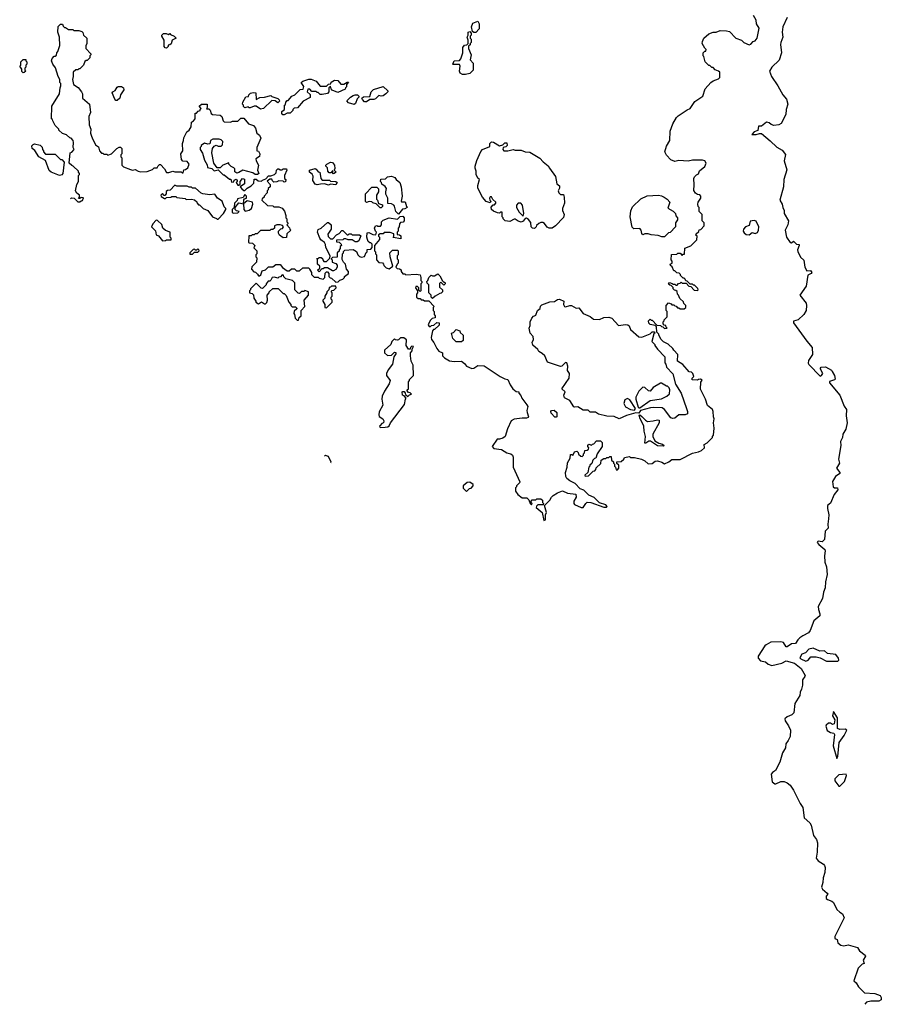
# Model space of a CAD drawing. Extents: x 1862350 to 2057294, y 212041 to 437318.
# Tile 95 of 256: x 1878520 to 1886878, y 295218 to 304765. Entities that reach past the tile are written whole.
import ezdxf

# ---------------------------------------------------------------- set-up
doc = ezdxf.new("R2010")
doc.units = 0

msp = doc.modelspace()

# ---------------------------------------------------------------- linework, layer by layer
at = {"layer": '0CON10XD'}
for points in [[(1882945, 304640), (1882925, 304640), (1882911.7, 304651.7), (1882902.5, 304695), (1882915, 304730), (1882965, 304750), (1882976.7, 304725), (1882977.5, 304675), (1882945, 304640)], [(1884760, 301815), (1884760, 301835), (1884770, 301845), (1884770, 301855), (1884800, 301885), (1884800, 301935), (1884790, 301945), (1884790, 301995), (1884811.7, 302018.3), (1884838.3, 302008.3), (1884845, 302000), (1884865, 302000), (1884875, 301990), (1884888.3, 301988.3), (1884901.7, 301971.7), (1884915, 301970), (1884925, 301960), (1884965, 301960), (1884980, 301975), (1884980, 301995), (1884961.7, 302011.7), (1884958.3, 302028.3), (1884921.7, 302061.7), (1884910, 302095), (1884900, 302105), (1884898.3, 302128.3), (1884885, 302140), (1884871.7, 302141.7), (1884860, 302155), (1884858.3, 302168.3), (1884838.3, 302188.3), (1884825, 302190), (1884811.7, 302201.7), (1884821.7, 302218.3), (1884848.3, 302208.3), (1884855, 302200), (1884875, 302200), (1884885, 302190), (1884898.3, 302191.7), (1884911.7, 302208.3), (1884925, 302210), (1884935, 302220), (1884945, 302210), (1884985, 302210), (1885011.7, 302181.7), (1885028.3, 302178.3), (1885061.7, 302141.7), (1885095, 302140), (1885100, 302145), (1885098.3, 302158.3), (1885065, 302190), (1885055, 302190), (1885045, 302200), (1885025, 302200), (1884995, 302230), (1884981.7, 302231.7), (1884975, 302250), (1884965, 302260), (1884955, 302260), (1884930, 302285), (1884930, 302295), (1884918.3, 302308.3), (1884895, 302310), (1884875, 302330), (1884865, 302330), (1884848.3, 302368.3), (1884831.7, 302381.7), (1884830, 302395), (1884850, 302405), (1884850, 302425), (1884840, 302435), (1884841.7, 302488.3), (1884895, 302490), (1884905, 302500), (1884925, 302500), (1884945, 302480), (1884955, 302490), (1884968.3, 302491.7), (1884971.7, 302548.3), (1885028.3, 302571.7), (1885088.3, 302631.7), (1885090, 302665), (1885080, 302675), (1885081.7, 302688.3), (1885108.3, 302711.7), (1885111.7, 302728.3), (1885128.3, 302731.7), (1885160, 302765), (1885160, 302795), (1885140, 302815), (1885140, 302875), (1885110, 302905), (1885110, 302945), (1885100, 302955), (1885097.5, 302975), (1885102.5, 302995), (1885126.2, 303035), (1885126.7, 303055), (1885116.1, 303066.1), (1885095, 303070), (1885073.6, 303083.6), (1885058.3, 303108.3), (1885063.3, 303165), (1885060, 303225), (1885065, 303240), (1885085, 303260), (1885105, 303270), (1885115, 303300), (1885165, 303340), (1885177.5, 303375), (1885165, 303397.5), (1885143, 303403), (1885045, 303403.3), (1885005, 303393.8), (1884915, 303401.2), (1884875, 303388.8), (1884835, 303406), (1884792.7, 303452.7), (1884778.8, 303485), (1884792.7, 303537.3), (1884826.7, 303595), (1884829.2, 303685), (1884856.4, 303753.7), (1884892.2, 303817.8), (1884907, 303833), (1884995, 303890.8), (1885025, 303902.9), (1885068.9, 303971.1), (1885145, 304023.8), (1885170, 304095), (1885225, 304157.5), (1885246.4, 304173.6), (1885297, 304193), (1885310, 304205), (1885310, 304255), (1885297, 304267), (1885265, 304280), (1885245, 304300), (1885235, 304300), (1885215, 304320), (1885205, 304320), (1885170, 304355), (1885157, 304407), (1885150, 304415), (1885150, 304445), (1885165, 304460), (1885175, 304460), (1885180, 304475), (1885165, 304490), (1885140, 304535), (1885142.5, 304555), (1885157.5, 304585), (1885205, 304627.5), (1885245, 304642.5), (1885277, 304643), (1885315, 304660), (1885375, 304657.5), (1885405, 304650), (1885467, 304587), (1885520, 304565), (1885545, 304542.5), (1885595, 304520), (1885613, 304527), (1885635, 304552.5), (1885655, 304560), (1885672.5, 304585), (1885691.7, 304681.7), (1885667.5, 304725), (1885665, 304760), (1885637.5, 304805)], [(1885964.5, 304785), (1885921.9, 304695), (1885914.4, 304644.4), (1885921.9, 304595), (1885901.9, 304545), (1885900.4, 304525), (1885909.1, 304445), (1885887.1, 304372.9), (1885814.3, 304305), (1885792.5, 304265), (1885810.8, 304215), (1885875, 304124.4), (1885923.2, 304035), (1885956.7, 303995), (1885970.4, 303945), (1885953.4, 303895), (1885950.4, 303845), (1885905, 303757.8), (1885885, 303746.5), (1885835, 303738.9), (1885809.5, 303749.5), (1885790.8, 303765), (1885765, 303770.4), (1885715, 303731.1), (1885685, 303732.5), (1885679.3, 303690.7), (1885645, 303677.5), (1885622.5, 303652.5), (1885665, 303652.5), (1885697, 303663), (1885715, 303660), (1885800.9, 303590.9), (1885865, 303528), (1885915, 303498.8), (1885948.8, 303458.8), (1885936.7, 303395), (1885961.7, 303308.3), (1885931.1, 303215), (1885929.1, 303145), (1885894.5, 303015), (1885916.8, 302976.7), (1885920.9, 302945), (1885934.6, 302915), (1885935.5, 302885), (1885977.8, 302815), (1885971.5, 302775), (1885944.3, 302725.7), (1885959.2, 302655), (1885995, 302604), (1886005, 302602), (1886025, 302616.2), (1886055, 302590), (1886080, 302585), (1886081.2, 302575), (1886064, 302535), (1886066.6, 302516.6), (1886095, 302463.8), (1886124.6, 302434.6), (1886135, 302366.2), (1886155, 302328.8), (1886191.7, 302331.7), (1886202.5, 302315), (1886197.5, 302305), (1886165, 302286.7), (1886148.6, 302181.4), (1886088.6, 302095), (1886147.5, 302015), (1886152.5, 301995), (1886148.8, 301945), (1886126.2, 301905), (1886070, 301855), (1886027.1, 301842.9), (1886024.4, 301825), (1886155, 301646.7), (1886208, 301588), (1886210, 301520), (1886169.7, 301460.3), (1886168.1, 301435), (1886175, 301420.8), (1886285, 301310), (1886298.8, 301315), (1886309.2, 301335), (1886288.1, 301375), (1886286.7, 301385), (1886295, 301396.9), (1886335, 301400), (1886395, 301366), (1886402, 301355), (1886422.9, 301315), (1886429.3, 301280.7), (1886425, 301273.3), (1886375, 301256.7), (1886376, 301245), (1886475.6, 301125), (1886518.3, 301018.3), (1886539.4, 300985), (1886535.3, 300925), (1886545.4, 300855), (1886532.2, 300795), (1886505, 300746), (1886499.5, 300715), (1886482.1, 300675), (1886486.2, 300635), (1886461.5, 300505), (1886471.2, 300465), (1886444, 300415), (1886475.7, 300375.7), (1886475.7, 300365), (1886434, 300336), (1886402.7, 300287.3), (1886411.1, 300235), (1886425, 300227.1), (1886453.3, 300225), (1886456.9, 300205), (1886419.4, 300160.6), (1886385, 300076), (1886356, 300054), (1886355.7, 300024.3), (1886368.9, 299965), (1886365.3, 299924.7), (1886359.4, 299875), (1886362.5, 299835), (1886333.5, 299805), (1886325.6, 299725), (1886305, 299702.5), (1886265, 299708.8), (1886257, 299703), (1886256.7, 299695), (1886272, 299675), (1886328.2, 299628.2), (1886334.3, 299615), (1886327.3, 299565), (1886330.6, 299505), (1886345, 299460), (1886353.8, 299385), (1886337.6, 299315), (1886333.5, 299255), (1886317.8, 299215), (1886307, 299153), (1886265.7, 299075), (1886268.6, 299045), (1886282.5, 299005), (1886280.8, 298985), (1886222.4, 298937.6), (1886187.9, 298842.1), (1886171.7, 298818.3), (1886115, 298792), (1886087.6, 298772.4), (1886066.6, 298753.4), (1886045, 298716.7), (1886005, 298713.8), (1885965, 298682.5), (1885953.6, 298683.6), (1885927.5, 298725), (1885903.9, 298733.9), (1885805, 298728), (1885760, 298705), (1885746.7, 298695), (1885683.3, 298595), (1885683.3, 298575), (1885705, 298547.5), (1885755, 298537.5), (1885780, 298515), (1885815, 298504.2), (1885912.5, 298525), (1885955, 298548.8), (1886036, 298526), (1886098.8, 298475), (1886138, 298405), (1886136.7, 298395), (1886113.8, 298365), (1886113.6, 298313.6), (1886104, 298275), (1886088.8, 298245), (1886087, 298213), (1886040, 298135), (1886030, 298045), (1886010, 298025), (1885963.8, 298005), (1885942.5, 297985), (1885944.2, 297965), (1885977.4, 297917.4), (1885996.9, 297875), (1885992.9, 297815), (1885975.6, 297775), (1885952.7, 297745), (1885947.9, 297705), (1885918.2, 297655), (1885894.4, 297565), (1885850, 297485), (1885821.2, 297465), (1885810.3, 297449.7), (1885820, 297375), (1885845, 297356.2), (1885855, 297356.2), (1885902.1, 297377.9), (1885935, 297379.4), (1885965, 297366.9), (1885992.4, 297342.4), (1886025, 297294.2), (1886089.5, 297165), (1886117.2, 297127.2), (1886129.5, 297025), (1886185, 296977.1), (1886196.7, 296955), (1886218.9, 296855), (1886247.3, 296817.3), (1886257.8, 296785), (1886255.7, 296694.3), (1886244.2, 296635), (1886265, 296608), (1886317, 296577), (1886327.5, 296565), (1886332.5, 296545), (1886330, 296495), (1886312.1, 296445), (1886310.9, 296399.1), (1886296.7, 296355), (1886306.7, 296335), (1886353.3, 296295), (1886357.5, 296285), (1886343.3, 296265), (1886343.8, 296245), (1886354.4, 296234.4), (1886397.6, 296217.6), (1886413.5, 296203.5), (1886446.4, 296136.4), (1886475, 296112.9), (1886502, 296095), (1886518, 296055), (1886426, 295875), (1886426.4, 295856.4), (1886450, 295845), (1886454.2, 295815), (1886485, 295790.8), (1886515, 295783.8), (1886556.4, 295793.6), (1886645, 295770), (1886667.4, 295737.4), (1886720.8, 295695), (1886725.6, 295685), (1886700, 295645), (1886710, 295615), (1886691.7, 295608.3), (1886652.1, 295567.9), (1886611.2, 295445), (1886634.5, 295424.5), (1886655, 295387.5), (1886715, 295328.8), (1886815, 295323.3), (1886865, 295302.5), (1886877.5, 295285), (1886875, 295260), (1886855, 295247.5), (1886775, 295247.5), (1886735, 295240), (1886718.9, 295217.9)], [(1879012.8, 303026.8), (1879021.7, 303038.3), (1879050, 303035), (1879085, 303000), (1879105, 303000), (1879115, 303010), (1879128.3, 303011.7), (1879138.3, 303038.3), (1879115, 303040), (1879105, 303030), (1879091.7, 303031.7), (1879100, 303045), (1879100, 303065), (1879073.6, 303083.6), (1879062.5, 303105), (1879073, 303167), (1879090, 303195), (1879090, 303255), (1879100, 303265), (1879100, 303275), (1879090, 303285), (1879090, 303295), (1879040, 303345), (1879025, 303350), (1879000, 303375), (1879010, 303475), (1879025, 303480), (1879047.5, 303505), (1879040, 303525), (1879042.5, 303575), (1879037.5, 303595), (1879020, 303615), (1879005, 303620), (1878975, 303647.5), (1878935, 303662.5), (1878900, 303695), (1878900, 303705), (1878865, 303740), (1878840, 303785), (1878838.3, 303798.3), (1878830, 303805), (1878832.5, 303925), (1878907.5, 304045), (1878912.5, 304105), (1878920, 304125), (1878920, 304145), (1878910, 304155), (1878910, 304185), (1878893, 304213), (1878867, 304297), (1878840, 304335), (1878830, 304365), (1878835, 304390), (1878855, 304410), (1878865, 304410), (1878878.3, 304421.7), (1878880, 304445), (1878890, 304455), (1878910, 304515), (1878907.5, 304595), (1878890, 304645), (1878891.7, 304698.3), (1878915, 304720), (1878935, 304720), (1878941.7, 304701.7), (1878955, 304690), (1878965, 304690), (1878995, 304670), (1879035, 304670), (1879045, 304660), (1879095, 304660), (1879121.7, 304651.7), (1879131.7, 304641.7), (1879140, 304615), (1879170, 304585), (1879172.5, 304535), (1879161.7, 304511.7), (1879160, 304485), (1879210, 304435), (1879210, 304425), (1879200, 304415), (1879200, 304395), (1879175, 304370), (1879165, 304370), (1879151.7, 304358.3), (1879140, 304325), (1879105, 304290), (1879095, 304290), (1879085, 304280), (1879065, 304280), (1879040, 304255), (1879040, 304215), (1879032.5, 304185), (1879042.5, 304135), (1879086.4, 304106.4), (1879120, 304065), (1879130, 304045), (1879130, 304005), (1879197.5, 303947.5), (1879207.5, 303865), (1879190, 303825), (1879192.5, 303745), (1879210, 303705), (1879207.5, 303665), (1879213.3, 303645), (1879225, 303610), (1879251.7, 303561.7), (1879255, 303550), (1879283, 303533), (1879293, 303493), (1879315, 303470), (1879325, 303470), (1879335, 303460), (1879365, 303460), (1879375, 303450), (1879410, 303465), (1879463, 303517), (1879485, 303530), (1879498.3, 303528.3), (1879510, 303515), (1879510, 303465), (1879500, 303455), (1879500, 303435), (1879510, 303425), (1879510, 303355), (1879528.3, 303338.3), (1879595, 303312.5), (1879615, 303307.5), (1879641.7, 303311.7), (1879670, 303295), (1879695, 303290), (1879755, 303292.5), (1879807, 303313), (1879825, 303330), (1879855, 303330), (1879861.7, 303348.3), (1879875, 303360), (1879885, 303360), (1879925, 303320), (1879945, 303282.5), (1879967, 303283), (1880005, 303297.5), (1880025, 303290), (1880085, 303290), (1880095, 303280), (1880105, 303280), (1880111.7, 303308.3), (1880128.3, 303311.7), (1880150, 303330), (1880162.5, 303365), (1880145, 303390), (1880103, 303393), (1880088.3, 303408.3), (1880082.5, 303465), (1880102.5, 303495), (1880100, 303565), (1880110, 303595), (1880110.7, 303619.3), (1880141.7, 303678.3), (1880162.5, 303695), (1880182.5, 303725), (1880185, 303770), (1880206.4, 303783.6), (1880222.5, 303805), (1880221.7, 303858.3), (1880235, 303860), (1880251.7, 303878.3), (1880270, 303885), (1880270, 303895), (1880280, 303905), (1880260, 303925), (1880283, 303947), (1880340, 303945), (1880340, 303915), (1880331.7, 303901.7), (1880355, 303900), (1880366.7, 303886.7), (1880377.5, 303855), (1880390, 303845), (1880465, 303840), (1880480, 303825), (1880493, 303783), (1880503, 303773), (1880565, 303770), (1880585, 303780), (1880635, 303782.5), (1880665, 303810), (1880695, 303810), (1880740, 303755), (1880788.3, 303738.3), (1880808.3, 303711.7), (1880820, 303665), (1880846.4, 303646.4), (1880860, 303615), (1880820, 303525), (1880820, 303495), (1880835, 303490), (1880850, 303465), (1880845, 303440), (1880810, 303415), (1880812.5, 303395), (1880836.7, 303355), (1880827.5, 303305), (1880840, 303275), (1880827, 303263), (1880805, 303262.5), (1880780.5, 303280.5), (1880685, 303307.5), (1880646.7, 303283.3), (1880625, 303277.5), (1880608.3, 303288.3), (1880607.5, 303317.5), (1880598.3, 303328.3), (1880570.7, 303340.7), (1880550, 303365), (1880547.5, 303377.5), (1880490, 303355), (1880465, 303330), (1880435, 303330), (1880403, 303373), (1880382.5, 303475), (1880390, 303515), (1880405, 303540), (1880425, 303547.5), (1880445, 303540), (1880475, 303540), (1880488.3, 303551.7), (1880490, 303585), (1880475, 303600), (1880455, 303607.5), (1880393, 303607), (1880370, 303595), (1880365, 303562.5), (1880345, 303557.5), (1880313, 303567), (1880280, 303545), (1880280, 303535), (1880270, 303525), (1880270, 303505), (1880291.7, 303471.7), (1880313, 303403), (1880337, 303357), (1880341.7, 303331.7), (1880385, 303322.5), (1880405, 303300), (1880445, 303310), (1880495, 303260), (1880505, 303260), (1880555, 303220), (1880568.3, 303218.3), (1880575, 303190), (1880598.3, 303191.7), (1880601.7, 303208.3), (1880618.3, 303218.3), (1880630, 303205), (1880630, 303195), (1880620, 303185), (1880635, 303160), (1880645, 303160), (1880658.3, 303171.7), (1880660, 303195), (1880680, 303225), (1880700, 303220), (1880700, 303175), (1880660, 303145), (1880673.6, 303123.6), (1880695, 303110), (1880705, 303110), (1880725, 303130), (1880765, 303153.8), (1880791.7, 303178.3), (1880795, 303220), (1880815, 303220), (1880833, 303203), (1880865, 303200), (1880875, 303210), (1880908.3, 303221.7), (1880935, 303250), (1880955, 303250), (1880990, 303265), (1881008.3, 303281.7), (1881010, 303305), (1881025, 303320), (1881035, 303320), (1881045, 303310), (1881065, 303310), (1881075, 303320), (1881108.3, 303318.3), (1881110, 303305), (1881087.5, 303255), (1881090, 303225), (1881100, 303215), (1881098.3, 303191.7), (1881085, 303190), (1881075, 303200), (1881035, 303202.5), (1881015, 303192.5), (1880985, 303190), (1880971.7, 303201.7), (1880965, 303220), (1880945, 303220), (1880921.7, 303198.3), (1880948.3, 303168.3), (1880950, 303145), (1880931.7, 303128.3), (1880930, 303115), (1880920, 303105), (1880920, 303085), (1880890, 303055), (1880890, 303045), (1880871.7, 303028.3), (1880870, 303015), (1880923, 302963), (1880975, 302960), (1880985, 302950), (1881035, 302950), (1881066.4, 302936.4), (1881087, 302907), (1881100, 302865), (1881100, 302845), (1881110, 302835), (1881110, 302805), (1881120, 302795), (1881120, 302785), (1881110, 302775), (1881138.3, 302748.3), (1881140, 302735), (1881150, 302725), (1881111.7, 302688.3), (1881108.3, 302651.7), (1881075, 302650), (1881040, 302675), (1881030, 302695), (1881030, 302715), (1881051.7, 302738.3), (1881068.3, 302741.7), (1881080, 302755), (1881068.3, 302768.3), (1881047, 302777), (1881015, 302777.5), (1880990, 302765), (1880990, 302745), (1880975, 302730), (1880955, 302730), (1880945, 302720), (1880855, 302720), (1880825, 302690), (1880805, 302690), (1880795, 302680), (1880775, 302680), (1880765, 302670), (1880741.7, 302668.3), (1880740, 302605), (1880745, 302600), (1880778.3, 302598.3), (1880800, 302575), (1880791.7, 302551.7), (1880820, 302525), (1880820, 302495), (1880810, 302485), (1880810, 302465), (1880820, 302455), (1880817, 302413), (1880771.7, 302368.3), (1880770, 302345), (1880791.7, 302321.7), (1880808.3, 302318.3), (1880828.3, 302298.3), (1880835, 302280), (1880845, 302280), (1880858.3, 302291.7), (1880871.7, 302328.3), (1880905, 302340), (1880935, 302370), (1880975, 302370), (1881005, 302390), (1881045, 302390), (1881070.7, 302360.7), (1881115, 302330), (1881135, 302330), (1881155, 302350), (1881185, 302350), (1881205, 302330), (1881235, 302330), (1881265, 302360), (1881325, 302360), (1881330, 302345)], [(1882845, 304232.5), (1882815, 304232.5), (1882792.5, 304245), (1882787.5, 304265), (1882793, 304313), (1882785, 304330), (1882725, 304330), (1882720, 304335), (1882733, 304367), (1882785, 304370), (1882800, 304385), (1882817.5, 304445), (1882817.5, 304495), (1882833.6, 304516.4), (1882857.5, 304522.5), (1882870, 304535), (1882870, 304565), (1882860, 304595), (1882870, 304615), (1882870, 304645), (1882885, 304650), (1882900, 304635), (1882900, 304615), (1882890, 304605), (1882890, 304585), (1882900, 304575), (1882900, 304545), (1882890, 304535), (1882888.3, 304521.7), (1882872.5, 304507.5), (1882873, 304487), (1882900, 304425), (1882890, 304375), (1882917.5, 304345), (1882920, 304275), (1882886.1, 304243.9), (1882845, 304232.5)], [(1879945, 304490), (1879931.7, 304491.7), (1879920, 304505), (1879920, 304565), (1879900, 304605), (1879900, 304615), (1879915, 304632.5), (1879941.7, 304631.7), (1879965, 304620), (1879975, 304630), (1879981.7, 304621.7), (1880020, 304605), (1880037.5, 304585), (1880000, 304565), (1879988.3, 304531.7), (1879975, 304520), (1879961.7, 304518.3), (1879960, 304505), (1879945, 304490)], [(1878555, 304250), (1878541.7, 304261.7), (1878540, 304285), (1878520, 304315), (1878530, 304325), (1878530, 304355), (1878555, 304380), (1878578.3, 304378.3), (1878580, 304365), (1878590, 304355), (1878590, 304335), (1878580, 304325), (1878580, 304305), (1878570, 304295), (1878570, 304275), (1878580, 304265), (1878565, 304252.5), (1878555, 304250)], [(1881085, 303843.3), (1881073.8, 303843.8), (1881063.9, 303853.9), (1881062.5, 303875), (1881090, 303895), (1881090, 303935), (1881097, 303943), (1881100, 303965), (1881115, 303980), (1881125, 303980), (1881160, 304025), (1881190, 304035), (1881241.7, 304088.3), (1881268.3, 304091.7), (1881277, 304117), (1881250, 304155), (1881265, 304170), (1881325, 304187.5), (1881347, 304187), (1881395, 304170), (1881435, 304120), (1881495, 304120), (1881515, 304140), (1881538.3, 304141.7), (1881541.7, 304158.3), (1881575, 304180), (1881607, 304177), (1881635, 304140), (1881665, 304140), (1881695, 304160), (1881708.3, 304158.3), (1881690, 304135), (1881690, 304115), (1881680, 304105), (1881678.3, 304091.7), (1881605, 304060), (1881551.7, 304081.7), (1881540, 304095), (1881535, 304120), (1881520, 304105), (1881520, 304065), (1881505, 304050), (1881455, 304040), (1881435, 304040), (1881415, 304060), (1881405, 304060), (1881395, 304070), (1881355, 304070), (1881335, 304090), (1881315, 304090), (1881310, 304065), (1881338.3, 304038.3), (1881338.3, 304011.7), (1881270, 303975), (1881215, 303910), (1881181.7, 303908.3), (1881170, 303895), (1881170, 303885), (1881145, 303860), (1881115, 303860), (1881085, 303843.3)], [(1879465, 303982.5), (1879452.5, 303982.5), (1879443, 303993), (1879417.5, 304055), (1879423.3, 304066.7), (1879445, 304080), (1879465, 304110), (1879475, 304116.2), (1879506.4, 304116.4), (1879527.5, 304105), (1879530, 304085), (1879497.5, 304035), (1879492.5, 304005), (1879465, 303982.5)], [(1881885, 303970), (1881865, 303970), (1881845, 303990), (1881840, 304005), (1881855, 304017.5), (1881915, 304020), (1881930, 304065), (1881953, 304087), (1882045, 304117.5), (1882090, 304075), (1882090, 304065), (1882072.5, 304045), (1882045, 304027.5), (1882025, 304022.5), (1882005, 304030), (1881971.7, 303998.3), (1881955, 303990), (1881915, 303990), (1881885, 303970)], [(1880855, 303897.5), (1880815, 303927.5), (1880793, 303927), (1880755, 303910), (1880745, 303910), (1880735, 303920), (1880705, 303910), (1880691.7, 303921.7), (1880690, 303935), (1880680, 303945), (1880683.6, 303966.4), (1880713.6, 304016.4), (1880738.3, 304021.7), (1880743, 304037), (1880758.3, 304051.7), (1880785, 304057.5), (1880810, 304055), (1880812.5, 303992.5), (1880848.3, 304011.7), (1880895, 304012.5), (1880955, 304030), (1880965, 304020), (1881025, 304000), (1881038.3, 303988.3), (1881040, 303975), (1881025, 303960), (1880997, 303977), (1880965, 303980), (1880885, 303902.5), (1880855, 303897.5)], [(1881765, 303942.5), (1881708.3, 303958.3), (1881693, 303977), (1881730, 304015), (1881755, 304030), (1881775, 304037.5), (1881797, 304037), (1881810, 304025), (1881810, 304015), (1881793, 303997), (1881777, 303953), (1881765, 303942.5)], [(1878905, 303253.8), (1878825, 303287.5), (1878805, 303302.5), (1878769.3, 303399.3), (1878706.2, 303435), (1878666.4, 303496.4), (1878642.5, 303515), (1878638.3, 303541.7), (1878650, 303555), (1878665, 303560), (1878718.3, 303548.3), (1878738.3, 303528.3), (1878740, 303505), (1878750, 303495), (1878750, 303485), (1878771.7, 303461.7), (1878865, 303460), (1878915, 303410), (1878928.3, 303408.3), (1878950, 303385), (1878937.5, 303275), (1878928.3, 303261.7), (1878905, 303253.8)], [(1883515, 302740), (1883493, 302743), (1883480, 302755), (1883478.3, 302798.3), (1883456.4, 302826.4), (1883435, 302840), (1883421.7, 302838.3), (1883405, 302810), (1883385, 302802.5), (1883355, 302810), (1883325, 302830), (1883315, 302830), (1883275, 302807.5), (1883230, 302815), (1883210, 302835), (1883210, 302845), (1883200, 302855), (1883198.3, 302898.3), (1883185, 302900), (1883175, 302890), (1883155, 302892.5), (1883115, 302907.5), (1883097.5, 302925), (1883093, 302947), (1883111.7, 302968.3), (1883125, 302970), (1883140, 302985), (1883140, 302995), (1883110, 303020), (1883096.4, 303046.4), (1883085, 303047.5), (1883077.5, 303035), (1883080, 303015), (1883090, 303005), (1883085, 302990), (1883045, 303002.5), (1883010, 303045), (1882965, 303130), (1882963.6, 303156.4), (1882980, 303215), (1882965, 303230), (1882947.5, 303265), (1882946.7, 303295), (1882937.5, 303325), (1882937.5, 303345), (1882955, 303400), (1882993.9, 303486.1), (1883010, 303505), (1883080, 303535), (1883080, 303565), (1883095, 303580), (1883115, 303577.5), (1883175, 303542.5), (1883205, 303550), (1883225, 303570), (1883245, 303570), (1883250, 303545), (1883237, 303533), (1883210, 303525), (1883207.5, 303505), (1883215, 303492.5), (1883255, 303492.5), (1883305, 303507.5), (1883325, 303501.2), (1883385, 303501.2), (1883424.2, 303484.2), (1883469.5, 303479.5), (1883565, 303422.5), (1883597, 303387), (1883645, 303347.5), (1883657.5, 303325), (1883716.7, 303245), (1883730, 303175), (1883757.5, 303155), (1883757, 303133), (1883742.5, 303105), (1883750, 303085), (1883765, 303070), (1883795, 303070), (1883802.5, 303045), (1883803.3, 302985), (1883786.7, 302935), (1883786.7, 302915), (1883801.2, 302875), (1883793.9, 302846.1), (1883717.5, 302765), (1883685, 302742.5), (1883655, 302742.5), (1883635, 302752.5), (1883609.3, 302789.3), (1883595, 302800), (1883575, 302800), (1883555, 302790), (1883531.7, 302768.3), (1883530, 302755), (1883515, 302740)], [(1881515, 303160), (1881475, 303172.5), (1881438.3, 303171.7), (1881405, 303162.5), (1881385, 303170), (1881362.5, 303205), (1881367, 303247), (1881356.4, 303266.4), (1881330, 303285), (1881332.5, 303305), (1881385, 303322.5), (1881397, 303317), (1881415, 303290), (1881430, 303285), (1881442.5, 303225), (1881455, 303210), (1881525, 303207.5), (1881535, 303200), (1881587, 303197), (1881600, 303185), (1881585, 303162.5), (1881535, 303170), (1881515, 303160)], [(1881565, 303270), (1881550, 303285), (1881560, 303295), (1881555, 303300), (1881538.3, 303281.7), (1881521.7, 303281.7), (1881510, 303295), (1881507, 303327), (1881490, 303345), (1881490, 303355), (1881500, 303365), (1881535, 303382.5), (1881555, 303380), (1881572.5, 303355), (1881577.5, 303322.5), (1881570, 303305), (1881590, 303285), (1881565, 303270)], [(1882195, 302880), (1882170, 302905), (1882157, 302957), (1882150, 302965), (1882125, 302980), (1882091.7, 302981.7), (1882090, 303035), (1882073, 303073), (1882070, 303095), (1882077, 303127), (1882065, 303147.5), (1882031.7, 303171.7), (1882030, 303185), (1882020, 303195), (1882021.7, 303218.3), (1882067, 303223), (1882088.3, 303241.7), (1882125, 303247.5), (1882160, 303235), (1882172.5, 303215), (1882206.1, 303186.1), (1882220, 303145), (1882230, 303055), (1882220, 303005), (1882225, 303000), (1882258.3, 302998.3), (1882272.5, 302952.5), (1882280, 302945), (1882255, 302930), (1882231.7, 302928.3), (1882195, 302880)], [(1880445, 302830), (1880497.5, 302885), (1880520, 302925), (1880520, 302935), (1880505, 302950), (1880482.5, 303005), (1880440, 303035), (1880411.7, 303071.7), (1880365, 303067.5), (1880295, 303076.7), (1880281.7, 303081.7), (1880225, 303130), (1880195, 303130), (1880185, 303140), (1880165, 303140), (1880145, 303150), (1880045, 303150), (1880025, 303160), (1879978.3, 303111.7), (1879955, 303110), (1879941.7, 303098.3), (1879940, 303075), (1879928.3, 303061.7), (1879921.7, 303061.7), (1879905, 303080), (1879890, 303065), (1879891.7, 303051.7), (1879925, 303030), (1879935, 303030), (1879945, 303040), (1879987, 303043), (1879995, 303050), (1880035, 303050), (1880045, 303040), (1880125, 303030), (1880135, 303020), (1880185, 303023.3), (1880217, 303017), (1880238.3, 302998.3), (1880240, 302985), (1880255, 302970), (1880265, 302970), (1880300, 302935), (1880346.4, 302916.4), (1880390, 302855), (1880428.3, 302838.3), (1880435, 302830), (1880445, 302830)], [(1882025, 302940), (1882015, 302940), (1881978.3, 302978.3), (1881945, 302990), (1881935, 303000), (1881908.3, 303001.7), (1881885, 302992.5), (1881873, 303003), (1881873, 303077), (1881935, 303140), (1881985, 303140), (1882000, 303125), (1882000, 303095), (1881980, 303065), (1881980, 303025), (1881990, 303015), (1882001.7, 302981.7), (1882038.3, 302968.3), (1882040, 302955), (1882025, 302940)], [(1880595, 302887.5), (1880635, 302892.5), (1880650, 302905), (1880621.7, 302911.7), (1880610, 302925), (1880610, 302945), (1880645, 302990), (1880690, 302980), (1880693, 302923), (1880708.3, 302908.3), (1880745, 302916.7), (1880767.5, 302935), (1880780, 302975), (1880777, 302997), (1880725, 303010), (1880690, 302980), (1880693, 303017), (1880701.7, 303028.3), (1880720, 303035), (1880720, 303055), (1880705, 303070), (1880688.3, 303041.7), (1880633.6, 303026.4), (1880628.3, 303011.7), (1880602.5, 302985), (1880600, 302945), (1880580, 302925), (1880580, 302895), (1880595, 302887.5)], [(1884748.3, 302658.3), (1884713, 302673), (1884645, 302677.5), (1884615, 302687.5), (1884585, 302687.5), (1884565, 302680), (1884553, 302693), (1884547.5, 302725), (1884535, 302740), (1884478.3, 302738.3), (1884461.7, 302751.7), (1884440, 302855), (1884448.3, 302911.7), (1884465, 302950), (1884545, 303027.5), (1884605, 303057.5), (1884715, 303062.5), (1884745, 303057.5), (1884770, 303045), (1884800, 303025), (1884827, 302997), (1884808.3, 302938.3), (1884858.3, 302908.3), (1884880, 302885), (1884883, 302863), (1884900, 302845), (1884900, 302825), (1884880, 302795), (1884880, 302755), (1884828.3, 302701.7), (1884811.7, 302698.3), (1884775, 302660), (1884748.3, 302658.3)], [(1883405, 302860), (1883410, 302885), (1883397.5, 302965), (1883380, 302985), (1883355, 302987.5), (1883337.5, 302965), (1883340, 302945), (1883365, 302900), (1883405, 302860)], [(1881330, 302345), (1881350, 302315), (1881350, 302295), (1881375, 302270), (1881415, 302270), (1881425, 302260), (1881465, 302250), (1881480, 302265), (1881481.7, 302308.3), (1881495, 302320), (1881505, 302320), (1881520, 302305), (1881520, 302275), (1881531.7, 302261.7), (1881545, 302260), (1881585, 302220), (1881608.3, 302221.7), (1881625, 302240), (1881655, 302250), (1881670, 302265), (1881670, 302275), (1881710, 302305), (1881710, 302325), (1881690, 302345), (1881680, 302395), (1881660, 302415), (1881648.3, 302438.3), (1881650, 302495), (1881660, 302505), (1881661.7, 302518.3), (1881675, 302530), (1881755, 302537.5), (1881788.3, 302518.3), (1881800, 302485), (1881815, 302470), (1881835, 302462.5), (1881865, 302470), (1881881.7, 302508.3), (1881890, 302515), (1881891.7, 302538.3), (1881925, 302540), (1881940, 302555), (1881938.3, 302588.3), (1881925, 302600), (1881915, 302600), (1881900, 302615), (1881893, 302633), (1881887.5, 302655), (1881891.7, 302698.3), (1881905, 302700), (1881945, 302682.5), (1881975, 302680), (1881980, 302705), (1881970, 302715), (1881962.5, 302745), (1881970, 302765), (1881985, 302770), (1881993, 302763), (1882018.3, 302761.7), (1882030, 302775), (1882030, 302805), (1882045, 302820), (1882105, 302842.5), (1882185, 302830), (1882211.7, 302858.3), (1882235, 302860), (1882250, 302845), (1882250, 302815), (1882238.3, 302801.7), (1882215, 302800), (1882203, 302787), (1882200, 302755), (1882190, 302745), (1882190, 302715), (1882180, 302705), (1882181.7, 302681.7), (1882205, 302680), (1882218.3, 302668.3), (1882218.3, 302641.7), (1882141.7, 302651.7), (1882150, 302665), (1882148.3, 302688.3), (1882115, 302700), (1882055, 302700), (1882045, 302690), (1882015, 302690), (1882001.7, 302678.3), (1882000, 302665), (1882010, 302655), (1882010, 302635), (1881960, 302575), (1881960, 302525), (1881970, 302515), (1881970, 302495), (1881980, 302485), (1881980, 302435), (1882005, 302410), (1882038.3, 302408.3), (1882050, 302395), (1882051.7, 302381.7), (1882075, 302360), (1882105, 302350), (1882140, 302375), (1882112.5, 302465), (1882110, 302505), (1882135, 302530), (1882185, 302530), (1882190, 302525), (1882190, 302485), (1882180, 302475), (1882180, 302445), (1882190, 302435), (1882190, 302405), (1882180, 302395), (1882170, 302365), (1882183, 302353), (1882205, 302350), (1882220, 302340), (1882220, 302325), (1882235, 302300), (1882255, 302300), (1882265, 302292.5), (1882365, 302297.5), (1882405, 302290), (1882412.5, 302265), (1882410, 302235), (1882420, 302225), (1882420, 302215), (1882410, 302205), (1882410, 302135), (1882405, 302130), (1882391.7, 302141.7), (1882390, 302165), (1882378.3, 302178.3), (1882361.7, 302178.3), (1882360, 302165), (1882380, 302135), (1882380, 302115), (1882370, 302105), (1882370, 302075), (1882385, 302060), (1882405, 302060), (1882415, 302050), (1882435, 302050), (1882445, 302040), (1882488.3, 302038.3), (1882540, 301985), (1882530, 301975), (1882530, 301945), (1882540, 301935), (1882540, 301905), (1882550, 301895), (1882550, 301875), (1882521.7, 301868.3), (1882501.7, 301848.3), (1882482.5, 301805), (1882491.7, 301791.7), (1882505, 301790), (1882515, 301800), (1882538.3, 301801.7), (1882565, 301830), (1882590, 301825), (1882588.3, 301801.7), (1882545, 301760), (1882535, 301760), (1882523, 301747), (1882510, 301685), (1882513.8, 301665), (1882536, 301635), (1882565, 301576.7), (1882585, 301552.5), (1882620, 301535), (1882620, 301505), (1882640, 301485), (1882688.3, 301458.3), (1882735, 301451.2), (1882805, 301452.5), (1882835, 301431.2), (1882854.2, 301404.2), (1882905, 301382), (1882925, 301386.2), (1882965, 301412.5), (1883025, 301410), (1883180, 301305), (1883225, 301282.5), (1883256.4, 301276.4), (1883277.5, 301225), (1883302.5, 301185), (1883335, 301160), (1883360, 301155), (1883360, 301145), (1883381.7, 301121.7), (1883390, 301095), (1883440.7, 301030.7), (1883447.5, 301015), (1883440, 300975), (1883442.5, 300955), (1883456.7, 300915), (1883453, 300907), (1883435, 300900), (1883395, 300901.2), (1883315, 300891.2), (1883285.8, 300874.2), (1883252.7, 300797.3), (1883230, 300725), (1883205, 300706.7), (1883175, 300697.5), (1883151.7, 300698.3), (1883102.5, 300625), (1883118.3, 300608.3), (1883195, 300596.7), (1883245, 300566.7), (1883285, 300556.7), (1883301.2, 300541.2), (1883307.7, 300522.3), (1883306.2, 300426.2), (1883370, 300285), (1883367, 300273), (1883340, 300245), (1883340, 300235), (1883330, 300225), (1883330, 300195), (1883351.7, 300161.7), (1883395, 300130), (1883438.3, 300128.3), (1883458.3, 300108.3), (1883470, 300075), (1883485, 300060), (1883490, 300075), (1883480, 300085), (1883480, 300095), (1883491.7, 300108.3), (1883525, 300110), (1883535, 300120), (1883575, 300120), (1883590, 300105), (1883590, 300085), (1883600, 300075), (1883598.3, 300061.7), (1883545, 300060), (1883531.7, 300048.3), (1883530, 300035), (1883587, 299987), (1883605, 299910), (1883620, 299915), (1883620, 299965), (1883630, 299985), (1883610, 300055), (1883663, 300107), (1883677.5, 300135), (1883695, 300152.5), (1883735, 300177.5), (1883785, 300196.7), (1883835, 300173.8), (1883913.6, 300163.6), (1883917.1, 300135), (1883896.4, 300095), (1883894, 300074), (1883902.6, 300062.6), (1883965, 300034), (1883985, 300036), (1884010, 300075), (1884025, 300085.6), (1884060, 300085), (1884185, 300038), (1884212.5, 300037.5), (1884217.5, 300045), (1884205, 300061.2), (1884145, 300081.2), (1884092.5, 300132.5), (1884040, 300155), (1883992.3, 300202.3), (1883955, 300217.5), (1883908.3, 300268.3), (1883855, 300293.8), (1883827.5, 300315), (1883817, 300337), (1883813.3, 300375), (1883830, 300425), (1883833, 300467), (1883860, 300515), (1883861.7, 300548.3), (1883875, 300550), (1883885, 300540), (1883900, 300575), (1883925, 300580), (1883938.3, 300568.3), (1883941.7, 300551.7), (1883961.7, 300531.7), (1883975, 300530), (1883988.3, 300541.7), (1883990, 300555), (1884000, 300565), (1884001.7, 300588.3), (1884025, 300590), (1884038.3, 300601.7), (1884040, 300615), (1884030, 300625), (1884030, 300635), (1884041.7, 300648.3), (1884065, 300640), (1884075, 300650), (1884088.3, 300651.7), (1884115, 300680), (1884155, 300680), (1884170, 300665), (1884170, 300625), (1884120, 300555), (1884110, 300515), (1884095, 300510), (1884080, 300495), (1884068.3, 300461.7), (1884050, 300445), (1884050, 300435), (1884040, 300425), (1884030, 300375), (1884001.7, 300348.3), (1884005, 300340), (1884038.3, 300341.7), (1884081.7, 300388.3), (1884098.3, 300391.7), (1884110, 300405), (1884111.7, 300418.3), (1884158.3, 300461.7), (1884160, 300495), (1884185, 300510), (1884205, 300510), (1884215, 300520), (1884235, 300520), (1884245, 300530), (1884258.3, 300528.3), (1884260, 300495), (1884278.3, 300478.3), (1884280, 300465), (1884290, 300455), (1884290, 300435), (1884300, 300425), (1884305, 300400), (1884318.3, 300401.7), (1884330, 300415), (1884330, 300445), (1884311.7, 300461.7), (1884311.7, 300478.3), (1884355, 300480), (1884380, 300505), (1884385, 300520), (1884435, 300530), (1884445, 300520), (1884485, 300520), (1884550, 300505), (1884585, 300487.5), (1884615, 300457.5), (1884655, 300463.3), (1884685, 300483.3), (1884705, 300488.8), (1884750, 300475), (1884775, 300460), (1884815, 300477.5), (1884845, 300500), (1884925, 300500), (1885045, 300563.3), (1885105, 300573.8), (1885133.6, 300586.4), (1885162.5, 300615), (1885160, 300645), (1885188.3, 300661.7), (1885240, 300715), (1885240, 300725), (1885250, 300735), (1885256.7, 300803.3), (1885250, 300855), (1885257.5, 300895), (1885250, 300915), (1885247.5, 300965), (1885240, 300985), (1885190, 301025), (1885172.5, 301085), (1885123, 301183), (1885128.3, 301251.7), (1885138.3, 301268.3), (1885125, 301280), (1885103, 301277), (1885095, 301270), (1885041.7, 301271.7), (1885041.7, 301288.3), (1885060, 301305), (1885050, 301335), (1885037, 301347), (1885015, 301350), (1884953, 301423), (1884900, 301455), (1884905, 301520), (1884865, 301560), (1884856.4, 301576.4), (1884809.3, 301619.3), (1884765, 301642.5), (1884743.6, 301663.6), (1884720, 301705), (1884720, 301715), (1884700, 301735), (1884698.3, 301788.3), (1884685, 301800), (1884635, 301810), (1884623, 301823), (1884620, 301845), (1884635, 301860), (1884645, 301850), (1884655, 301850), (1884701.7, 301801.7), (1884735, 301800), (1884745, 301790), (1884758.3, 301788.3), (1884775, 301770), (1884800, 301775), (1884790, 301785), (1884788.3, 301798.3), (1884771.7, 301801.7), (1884760, 301815)], [(1879905, 302620), (1879935, 302622.5), (1879945, 302630), (1879988.3, 302631.7), (1879990, 302645), (1879980, 302655), (1879980, 302705), (1879935, 302720), (1879910, 302745), (1879898.3, 302778.3), (1879858.3, 302818.3), (1879845, 302820), (1879810, 302785), (1879800, 302755), (1879838.3, 302718.3), (1879845, 302680), (1879865, 302670), (1879905, 302620)], [(1881425, 302320), (1881410, 302335), (1881430, 302355), (1881430, 302375), (1881410, 302395), (1881410, 302435), (1881401.7, 302448.3), (1881415, 302450), (1881425, 302460), (1881445, 302460), (1881458.3, 302448.3), (1881460, 302435), (1881471.7, 302421.7), (1881495, 302420), (1881528.3, 302451.7), (1881530, 302475), (1881490, 302555), (1881487.5, 302585), (1881477.5, 302605), (1881440.7, 302630.7), (1881432.5, 302645), (1881410, 302705), (1881415, 302730), (1881445, 302742.5), (1881505, 302800), (1881515, 302800), (1881540, 302775), (1881540, 302735), (1881510, 302685), (1881511.7, 302661.7), (1881535, 302640), (1881558.3, 302641.7), (1881591.7, 302678.3), (1881619.3, 302690.7), (1881645, 302720), (1881655, 302720), (1881695, 302680), (1881705, 302680), (1881715, 302690), (1881735, 302690), (1881745, 302680), (1881815, 302680), (1881828.3, 302668.3), (1881808.3, 302621.7), (1881795, 302610), (1881775, 302610), (1881745, 302630), (1881705, 302630), (1881685, 302640), (1881665, 302640), (1881655, 302630), (1881591.7, 302628.3), (1881591.7, 302611.7), (1881618.3, 302608.3), (1881638.3, 302588.3), (1881640, 302575), (1881630, 302565), (1881630, 302545), (1881620, 302535), (1881618.3, 302521.7), (1881600, 302505), (1881598.3, 302461.7), (1881555, 302460), (1881540, 302445), (1881550, 302435), (1881550, 302415), (1881585, 302400), (1881600, 302385), (1881600, 302365), (1881586.4, 302343.6), (1881565, 302330), (1881555, 302330), (1881505, 302360), (1881475, 302360), (1881465, 302350), (1881451.7, 302348.3), (1881425, 302320)], [(1885595, 302680), (1885625, 302700), (1885655, 302692.5), (1885675, 302700), (1885686.7, 302725), (1885690, 302755), (1885665, 302810), (1885645, 302817.5), (1885605, 302810), (1885595, 302770), (1885560, 302755), (1885540, 302735), (1885537.5, 302715), (1885547, 302697), (1885565, 302682.5), (1885595, 302680)], [(1880195, 302490), (1880215, 302510), (1880248.3, 302511.7), (1880260, 302525), (1880258.3, 302538.3), (1880245, 302540), (1880235, 302530), (1880225, 302530), (1880215, 302540), (1880201.7, 302538.3), (1880170, 302505), (1880171.7, 302491.7), (1880195, 302490)], [(1881225, 301850), (1881231.7, 301878.3), (1881250, 301895), (1881250, 301945), (1881287, 301983), (1881280, 302045), (1881320, 302095), (1881320, 302125), (1881285, 302140), (1881275, 302130), (1881255, 302130), (1881235, 302110), (1881221.7, 302111.7), (1881190, 302145), (1881187.5, 302215), (1881165, 302237.5), (1881101.7, 302251.7), (1881081.7, 302271.7), (1881078.3, 302288.3), (1881065, 302290), (1881048.3, 302271.7), (1881035, 302270), (1881025, 302260), (1880993, 302267), (1880970, 302265), (1880955, 302240), (1880945, 302230), (1880931.7, 302228.3), (1880910, 302205), (1880910, 302195), (1880875, 302160), (1880861.7, 302161.7), (1880815, 302210), (1880760, 302155), (1880760, 302145), (1880750, 302135), (1880750, 302115), (1880775, 302110), (1880788.3, 302098.3), (1880792.5, 302065), (1880810, 302035), (1880810, 302025), (1880835, 302010), (1880865, 302030), (1880895, 302010), (1880905, 302010), (1880916.7, 302023.3), (1880922.5, 302045), (1880920, 302095), (1880940, 302115), (1880940, 302125), (1880975, 302160), (1881028.3, 302158.3), (1881075, 302110), (1881085, 302110), (1881105, 302090), (1881130, 302025), (1881150, 302005), (1881150, 301995), (1881161.7, 301981.7), (1881195, 301980), (1881208.3, 301968.3), (1881208.3, 301961.7), (1881181.7, 301938.3), (1881180, 301915), (1881187, 301907), (1881191.7, 301871.7), (1881211.7, 301851.7), (1881225, 301850)], [(1882525, 302060), (1882510, 302075), (1882510, 302095), (1882490, 302115), (1882490, 302195), (1882471.7, 302211.7), (1882470, 302225), (1882480, 302235), (1882490, 302265), (1882511.7, 302288.3), (1882525, 302280), (1882545, 302280), (1882575, 302300), (1882595, 302280), (1882621.7, 302231.7), (1882635, 302220), (1882645, 302220), (1882647.5, 302205), (1882635, 302190), (1882605, 302220), (1882591.7, 302208.3), (1882593, 302173), (1882620, 302145), (1882620, 302125), (1882608.3, 302111.7), (1882595, 302110), (1882550, 302085), (1882525, 302060)], [(1881495, 301970), (1881550, 302025), (1881550, 302045), (1881540, 302055), (1881540, 302075), (1881550, 302085), (1881550, 302115), (1881540, 302125), (1881551.7, 302138.3), (1881568.3, 302141.7), (1881590, 302165), (1881585, 302180), (1881545, 302180), (1881535, 302170), (1881521.7, 302168.3), (1881520, 302145), (1881500, 302125), (1881500, 302115), (1881480, 302085), (1881480, 302065), (1881460, 302045), (1881460, 302035), (1881480, 302005), (1881480, 301975), (1881495, 301970)], [(1884335, 300896.2), (1884285, 300917.5), (1884215, 300920), (1884135, 300940), (1884105, 300960), (1884055, 300960), (1884035, 300980), (1883985, 300980), (1883935, 301010), (1883905, 301007.5), (1883895, 301012.5), (1883855, 301072.5), (1883805, 301100), (1883797.5, 301125), (1883810, 301155), (1883780, 301185), (1883849.3, 301290.7), (1883852.5, 301335), (1883833, 301363), (1883837.5, 301405), (1883827, 301437), (1883815, 301440), (1883780, 301405), (1883765, 301402.5), (1883640, 301445), (1883612.5, 301505), (1883588.3, 301528.3), (1883557, 301547), (1883545, 301567.5), (1883498.3, 301608.3), (1883492.5, 301635), (1883502.5, 301665), (1883501.7, 301691.7), (1883470, 301725), (1883462.5, 301775), (1883471.7, 301798.3), (1883472.5, 301835), (1883488.3, 301871.7), (1883505, 301890), (1883515, 301892.5), (1883525, 301900), (1883543.6, 301946.4), (1883570, 301965), (1883573, 301987), (1883585, 302000), (1883660.7, 302029.3), (1883706.4, 302033.6), (1883735, 302052.5), (1883755, 302056.7), (1883796.7, 302035), (1883794.1, 302004.1), (1883805, 301983.3), (1883815, 301980), (1883855, 301993.8), (1883873.6, 301993.6), (1883918.3, 301968.3), (1883945, 301970), (1883985, 301916.7), (1884055, 301887.5), (1884085, 301862.5), (1884145, 301857.5), (1884185, 301877.5), (1884235, 301880), (1884265, 301870), (1884328.3, 301798.3), (1884395, 301808.8), (1884420, 301805), (1884432.5, 301795), (1884445, 301760), (1884525, 301688.8), (1884555, 301687.5), (1884635, 301720), (1884655, 301740), (1884678.3, 301738.3), (1884680, 301725), (1884672.5, 301717.5), (1884650, 301645), (1884680, 301615), (1884680, 301605), (1884705, 301570), (1884777.5, 301495), (1884778.3, 301438.3), (1884787.5, 301425), (1884792.5, 301395), (1884855, 301330), (1884881.2, 301231.2), (1884936.7, 301145), (1884986.7, 300995), (1884997.5, 300965), (1884996.4, 300943.6), (1884975, 300933.8), (1884915, 300934), (1884875, 300902.5), (1884855, 300899.2), (1884835.7, 300905.7), (1884775, 300986.7), (1884750.7, 301000.7), (1884665, 301005.8), (1884638.3, 301001.7), (1884543, 300977), (1884525, 300950), (1884495, 300952.5), (1884405, 300928), (1884335, 300896.2)], [(1882805, 301640), (1882755, 301640), (1882720, 301675), (1882710, 301725), (1882728.3, 301731.7), (1882755, 301760), (1882788.3, 301748.3), (1882791.7, 301731.7), (1882820, 301705), (1882820, 301655), (1882805, 301640)], [(1882015, 300810), (1882065, 300812.5), (1882091.7, 300818.3), (1882103, 300827), (1882116.7, 300855), (1882253.8, 301035), (1882263.3, 301086.7), (1882270, 301095), (1882248.3, 301118.3), (1882232.5, 301125), (1882230, 301155), (1882235, 301160), (1882248.3, 301158.3), (1882260, 301145), (1882261.7, 301131.7), (1882285, 301110), (1882301.7, 301128.3), (1882320, 301135), (1882308.3, 301148.3), (1882291.7, 301151.7), (1882280, 301165), (1882280, 301175), (1882290, 301185), (1882290, 301255), (1882300, 301265), (1882300, 301275), (1882340, 301315), (1882337.5, 301415), (1882317.5, 301455), (1882310, 301505), (1882310, 301535), (1882326.7, 301553.3), (1882328.3, 301571.7), (1882340, 301595), (1882325, 301600), (1882310, 301585), (1882308.3, 301571.7), (1882291.7, 301571.7), (1882267.5, 301605), (1882271.7, 301661.7), (1882245, 301680), (1882215, 301680), (1882195, 301660), (1882185, 301657.5), (1882165, 301660), (1882155, 301670), (1882130, 301645), (1882120, 301615), (1882058.3, 301561.7), (1882060, 301535), (1882088.3, 301508.3), (1882127, 301513), (1882155, 301540), (1882168.3, 301538.3), (1882170, 301525), (1882150, 301495), (1882137.5, 301425), (1882095, 301370), (1882077.5, 301335), (1882077.5, 301315), (1882112.5, 301265), (1882102.5, 301235), (1882057.3, 301162.7), (1882036.7, 301115), (1882032.5, 301085), (1882041.7, 301028.3), (1882008.3, 300961.7), (1882002.5, 300935), (1882007.5, 300917.5), (1882042.5, 300895), (1882052.5, 300875), (1882050, 300855), (1882031.7, 300848.3), (1882015, 300830), (1882010, 300825), (1882015, 300810)], [(1884525, 301000), (1884535, 301002.5), (1884635, 301073.3), (1884745, 301090), (1884796.1, 301113.9), (1884821.7, 301138.3), (1884827.5, 301175), (1884820, 301195), (1884805, 301210), (1884795, 301210), (1884745, 301240), (1884735, 301240), (1884665, 301197.5), (1884636.4, 301163.6), (1884620, 301165), (1884585, 301200), (1884565, 301202.5), (1884526.4, 301163.6), (1884497.5, 301105), (1884497.5, 301085), (1884518.3, 301008.3), (1884525, 301000)], [(1884485, 300977.5), (1884492.5, 300995), (1884439.1, 301079.1), (1884415, 301090.8), (1884390.5, 301079.5), (1884380, 301045), (1884395, 301010), (1884446.1, 300986.1), (1884485, 300977.5)], [(1883725, 300910), (1883711.7, 300911.7), (1883675, 300950), (1883672.5, 300965), (1883680, 300975), (1883705, 300980), (1883730, 300955), (1883730, 300915), (1883725, 300910)], [(1884765, 300630), (1884705, 300632.5), (1884638.3, 300678.3), (1884622.3, 300677.7), (1884595, 300657.5), (1884585, 300660), (1884590.8, 300725), (1884576, 300775), (1884572.5, 300825), (1884534, 300905), (1884530, 300930), (1884535, 300932.5), (1884555, 300918.8), (1884590.3, 300880.3), (1884608.8, 300868.8), (1884665, 300874.2), (1884706.2, 300886.2), (1884723.3, 300883.3), (1884723.8, 300855), (1884661.2, 300745), (1884660, 300725), (1884680.7, 300680.7), (1884718.3, 300658.3), (1884755, 300650), (1884770, 300635), (1884765, 300630)], [(1881539.4, 300469.6), (1881540, 300475), (1881515, 300530), (1881485, 300540), (1881477.5, 300532.2)], [(1882855, 300190), (1882881.7, 300218.3), (1882898.3, 300221.7), (1882920, 300245), (1882918.3, 300258.3), (1882885, 300280), (1882861.7, 300278.3), (1882820, 300245), (1882821.7, 300221.7), (1882855, 300190)], [(1886455, 298544.2), (1886464.5, 298555), (1886463.5, 298573.5), (1886435, 298610), (1886355, 298618.8), (1886325.8, 298645.8), (1886281.7, 298641.7), (1886215, 298672.5), (1886175, 298660), (1886143.3, 298625), (1886105, 298612), (1886087.7, 298577.7), (1886096.4, 298566.4), (1886145, 298544.7), (1886169.2, 298555), (1886195, 298585.6), (1886245, 298588.6), (1886285, 298578.1), (1886345.8, 298545.8), (1886455, 298544.2)], [(1886445, 297600), (1886455, 297620), (1886467.9, 297755), (1886518.7, 297825), (1886542.2, 297875), (1886527.5, 297885), (1886475, 297882.9), (1886451.2, 297891.2), (1886454, 297995), (1886415, 298056.7), (1886402.5, 298015), (1886426.9, 297975), (1886421.3, 297938.7), (1886405, 297931.9), (1886385, 297945.5), (1886365, 297945.5), (1886341.2, 297925), (1886340, 297915), (1886353, 297873), (1886383.2, 297853.2), (1886415.7, 297845.7), (1886423.8, 297835), (1886411.5, 297725), (1886445, 297600)], [(1886475, 297332.5), (1886520.6, 297379.4), (1886539.4, 297435), (1886535, 297447.8), (1886466.5, 297443.5), (1886426.9, 297405), (1886425.6, 297385), (1886465, 297334.2), (1886475, 297332.5)]]:
    msp.add_lwpolyline(points, dxfattribs=at)

doc.saveas('drawing.dxf')
